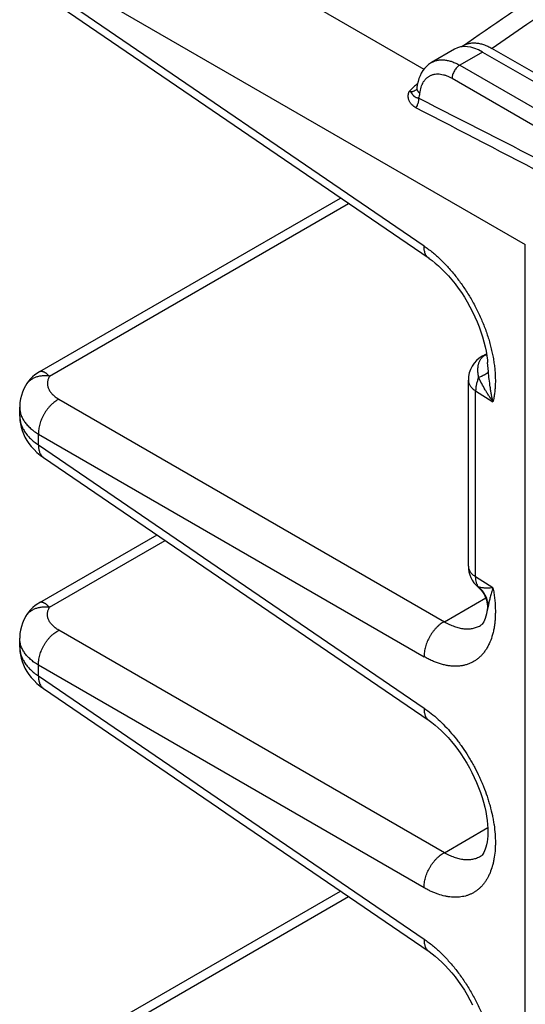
# Model space of a CAD drawing. Header units: inches. Extents: x 0 to 34, y 0 to 22.
# Tile 50 of 103: x 9.4 to 10.1, y 15.4 to 16.7. Entities that reach past the tile are written whole.
import ezdxf

# ---------------------------------------------------------------- set-up
doc = ezdxf.new("R2010")
doc.units = ezdxf.units.IN
doc.header["$LTSCALE"] = 1.87
doc.header["$MEASUREMENT"] = 0
doc.layers.get('0').update_dxf_attribs({"linetype": 'CONTINUOUS'})

msp = doc.modelspace()

# ---------------------------------------------------------------- linework, layer by layer
at = {"color": 7, "linetype": 'CONTINUOUS'}
for p, q in [((9.5072, 16.9397), (9.9743, 16.67)), ((9.4366, 16.8174), (10.1158, 16.4252)), ((9.9746, 16.4231), (9.4366, 16.7905)), ((9.9815, 16.4057), (9.4435, 16.7731)), ((10.0169, 16.6979), (9.985, 16.6795)), ((10.0561, 16.694), (10.0243, 16.6756)), ((10.0561, 16.694), (10.2003, 16.6107)), ((11.3725, 15.9466), (10.0693, 16.699)), ((9.985, 16.6795), (9.985, 16.6795)), ((10.0243, 16.6756), (10.1684, 16.5924)), ((10.0137, 16.6573), (10.1578, 16.574)), ((9.4383, 16.248), (9.8578, 16.4902)), ((9.4519, 16.2416), (9.8691, 16.4825)), ((10.1158, 13.745), (10.1158, 16.4252)), ((10.0556, 16.2695), (10.0616, 16.2729)), ((10.0599, 16.271), (10.0617, 16.272)), ((10.0643, 16.2479), (10.0631, 16.2605)), ((10.0363, 15.9765), (10.0363, 16.236)), ((9.4184, 16.228), (9.4184, 16.228)), ((10.0465, 15.9615), (10.0465, 16.221)), ((10.0465, 16.221), (10.0707, 16.2057)), ((9.4648, 16.2095), (10.0029, 15.8988)), ((9.4103, 16.1859), (9.4103, 16.1981)), ((9.4103, 16.1859), (9.4103, 16.1859)), ((9.4366, 16.1455), (9.4366, 16.1606)), ((9.4366, 16.1606), (9.9746, 15.8499)), ((9.4366, 16.1455), (9.9746, 15.7781)), ((9.4435, 16.1281), (9.9815, 15.7607)), ((9.4383, 15.9255), (9.6019, 16.0199)), ((9.4519, 15.9191), (9.6132, 16.0122)), ((10.0707, 15.9462), (10.0465, 15.9615)), ((10.0029, 15.8988), (10.0605, 15.9321)), ((10.0643, 15.922), (10.0625, 15.9142)), ((9.4184, 15.9055), (9.4184, 15.9055)), ((10.0531, 15.8933), (10.0531, 15.8933)), ((9.4103, 15.8634), (9.4103, 15.8756)), ((10.0029, 15.5763), (9.4648, 15.887)), ((9.4366, 15.823), (9.4366, 15.838)), ((9.9746, 15.5274), (9.4366, 15.838)), ((9.4366, 15.823), (9.9746, 15.4556)), ((9.4435, 15.8056), (9.9815, 15.4382)), ((10.0029, 15.5763), (10.0634, 15.6113)), ((10.0531, 15.5708), (10.0531, 15.5708)), ((9.4383, 15.2805), (9.8578, 15.5227)), ((9.4519, 15.2741), (9.8691, 15.515))]:
    msp.add_line(p, q, dxfattribs=at)
for points in [[(9.985, 16.6795), (9.9836, 16.6786), (9.9806, 16.6764), (9.9778, 16.674), (9.9752, 16.6712), (9.9729, 16.6681), (9.9707, 16.6647), (9.9689, 16.661), (9.9673, 16.657), (9.9661, 16.6528), (9.9651, 16.6483), (9.9645, 16.6439)], [(9.9645, 16.6439), (9.9645, 16.6434), (9.9644, 16.6428), (9.9643, 16.6424), (9.9642, 16.6421), (9.9641, 16.642)], [(9.9815, 16.4057), (9.9856, 16.4028), (9.9901, 16.3993), (9.9947, 16.3954), (9.9993, 16.3911), (10.004, 16.3864), (10.0087, 16.3814), (10.0133, 16.3761), (10.0178, 16.3704), (10.0223, 16.3644), (10.0266, 16.3582), (10.0308, 16.3518), (10.0348, 16.3451), (10.0386, 16.3383), (10.0421, 16.3314), (10.0455, 16.3244), (10.0485, 16.3174), (10.0513, 16.3103), (10.0539, 16.3033), (10.0561, 16.2963), (10.058, 16.2895), (10.0597, 16.2827), (10.061, 16.2762), (10.062, 16.2699), (10.0628, 16.2638), (10.0631, 16.2605)], [(9.4383, 16.248), (9.435, 16.2459), (9.4316, 16.2434), (9.4284, 16.2407), (9.4254, 16.2377), (9.4227, 16.2345), (9.4203, 16.2311), (9.4184, 16.228)], [(9.4184, 16.228), (9.4162, 16.224), (9.4142, 16.2193), (9.4126, 16.2145), (9.4115, 16.2097), (9.4107, 16.2049), (9.4103, 16.2), (9.4103, 16.1981)], [(9.4103, 16.1859), (9.4103, 16.1845), (9.4106, 16.1797), (9.4113, 16.175), (9.4123, 16.1703), (9.4137, 16.1656), (9.4155, 16.161), (9.4177, 16.1564), (9.4202, 16.1519), (9.4232, 16.1475), (9.4265, 16.1433), (9.4303, 16.1391), (9.4344, 16.1352), (9.439, 16.1314), (9.4435, 16.1281)], [(10.0499, 15.9472), (10.0519, 15.9453), (10.0541, 15.9429), (10.0561, 15.9403), (10.0579, 15.9376), (10.0594, 15.9347), (10.0606, 15.9318), (10.0616, 15.9289), (10.0622, 15.9261), (10.0627, 15.9233), (10.0629, 15.9206), (10.0629, 15.9181), (10.0627, 15.9158), (10.0625, 15.9142)], [(9.4383, 15.9255), (9.4354, 15.9237), (9.4319, 15.9212), (9.4286, 15.9184), (9.4256, 15.9154), (9.4228, 15.9122), (9.4203, 15.9087), (9.4184, 15.9055)], [(9.4184, 15.9055), (9.4162, 15.9014), (9.4142, 15.8967), (9.4126, 15.892), (9.4115, 15.8871), (9.4107, 15.8823), (9.4103, 15.8775), (9.4103, 15.8756)], [(10.0625, 15.9142), (10.0623, 15.9132), (10.0616, 15.9096), (10.0608, 15.9063), (10.0598, 15.9034), (10.0588, 15.9008), (10.0577, 15.8986), (10.0566, 15.8968), (10.0555, 15.8955), (10.0546, 15.8945), (10.0537, 15.8938), (10.0531, 15.8933)], [(9.4103, 15.8634), (9.4103, 15.862), (9.4106, 15.8572), (9.4113, 15.8525), (9.4123, 15.8478), (9.4137, 15.8431), (9.4155, 15.8385), (9.4177, 15.8339), (9.4202, 15.8294), (9.4232, 15.825), (9.4265, 15.8208), (9.4303, 15.8166), (9.4344, 15.8127), (9.439, 15.8089), (9.4435, 15.8056)], [(9.9815, 15.7607), (9.9855, 15.7579), (9.9899, 15.7544), (9.9944, 15.7506), (9.999, 15.7464), (10.0036, 15.7419), (10.0082, 15.737), (10.0127, 15.7317), (10.0172, 15.7262), (10.0216, 15.7204), (10.0259, 15.7143), (10.03, 15.708), (10.034, 15.7015), (10.0377, 15.6949), (10.0413, 15.6881), (10.0446, 15.6812), (10.0477, 15.6743), (10.0506, 15.6673), (10.0531, 15.6604), (10.0554, 15.6535), (10.0574, 15.6467), (10.0591, 15.6401), (10.0605, 15.6336), (10.0617, 15.6273), (10.0625, 15.6213), (10.0631, 15.6155), (10.0634, 15.61), (10.0635, 15.6048), (10.0633, 15.5999), (10.063, 15.5954), (10.0624, 15.5913), (10.0617, 15.5875), (10.0609, 15.5842), (10.0599, 15.5813), (10.0589, 15.5787), (10.0578, 15.5764), (10.0567, 15.5745), (10.0556, 15.5731), (10.0546, 15.572), (10.0538, 15.5713), (10.0531, 15.5708)], [(9.9815, 15.4382), (9.9856, 15.4353), (9.9901, 15.4318), (9.9947, 15.4279), (9.9993, 15.4236), (10.004, 15.419), (10.0086, 15.4139), (10.0132, 15.4086), (10.0178, 15.4029), (10.0223, 15.397), (10.0266, 15.3907), (10.0308, 15.3843), (10.0348, 15.3777), (10.0385, 15.3709), (10.0421, 15.364)]]:
    msp.add_lwpolyline(points, dxfattribs=at)
for centre, radius, start, end in [((18.6499, 4.2704), 15.1028, 122.82507, 124.62089), ((10.0426, 16.6796), 0.027, 124.6116, 127.2833), ((10.0525, 16.5477), 0.1343, 130.3983, 136.9136), ((9.9539, 16.6531), 0.0151, 311.3087, 313.0549), ((-12.2868, -27.0983), 49.0647, 62.77728, 63.02769), ((-16.2869, -34.0988), 57.1058, 62.41997, 62.63424), ((10.0749, 16.236), 0.0386, 120.0013, 180), ((10.0575, 16.2846), 0.0138, 280.261, 288.1853), ((10.0749, 15.9765), 0.0386, 180, 229.5), ((10.0254, 15.9173), 0.0392, 6.8947, 49.7757)]:
    msp.add_arc(centre, radius, start, end, dxfattribs=at)
msp.add_ellipse((10.0566, 16.6284), major_axis=(-0.0395, 0.0696), ratio=0.572274, start_param=-0.772426, end_param=0.004287, dxfattribs=at)
for points, knots in [([(10.0273, 16.7019), (10.1136, 16.7614), (10.2885, 16.8795), (10.5561, 17.052), (10.8301, 17.2211), (11.1106, 17.3866), (11.3973, 17.5485), (11.6901, 17.7066), (11.9888, 17.8609), (12.1909, 17.9607), (12.2929, 18.01)], [0, 0, 0, 0, 0.120166, 0.241737, 0.364703, 0.489054, 0.614777, 0.741854, 0.870268, 1, 1, 1, 1]), ([(10.0273, 16.7019), (10.0279, 16.7023), (10.0293, 16.7032), (10.0315, 16.7043), (10.0337, 16.7052), (10.0361, 16.7059), (10.0385, 16.7064), (10.0411, 16.7067), (10.0437, 16.7068), (10.0473, 16.7067), (10.052, 16.706), (10.0577, 16.7045), (10.0636, 16.7021), (10.0674, 16.7001), (10.0693, 16.699)], [0, 0, 0, 0, 0.054304, 0.108641, 0.163303, 0.218575, 0.274723, 0.331994, 0.390608, 0.450755, 0.576186, 0.709292, 0.850538, 1, 1, 1, 1]), ([(9.985, 16.6795), (9.9857, 16.6798), (9.987, 16.6805), (9.9891, 16.6814), (9.9912, 16.6821), (9.9935, 16.6826), (9.9958, 16.683), (9.999, 16.6832), (10.0031, 16.6831), (10.0083, 16.6822), (10.0136, 16.6807), (10.019, 16.6785), (10.0225, 16.6766), (10.0243, 16.6756)], [0, 0, 0, 0, 0.053977, 0.108194, 0.162905, 0.21835, 0.274755, 0.332326, 0.451601, 0.577421, 0.710552, 0.851388, 1, 1, 1, 1]), ([(10.0243, 16.6756), (10.0239, 16.6754), (10.0232, 16.675), (10.0222, 16.6742), (10.0211, 16.6733), (10.0198, 16.672), (10.0183, 16.6702), (10.0167, 16.6678), (10.0154, 16.6652), (10.0145, 16.6629), (10.0141, 16.6611), (10.0138, 16.6598), (10.0137, 16.6585), (10.0137, 16.6577), (10.0137, 16.6573)], [0, 0, 0, 0, 0.055991, 0.114431, 0.175086, 0.237668, 0.367183, 0.500005, 0.632827, 0.762339, 0.82492, 0.885573, 0.944011, 1, 1, 1, 1]), ([(9.9688, 16.6363), (9.9689, 16.6378), (9.9693, 16.6407), (9.9703, 16.6448), (9.9717, 16.6485), (9.9731, 16.6514), (9.9744, 16.6535), (9.9755, 16.6549), (9.9767, 16.6563), (9.9779, 16.6575), (9.9792, 16.6586), (9.9805, 16.6596), (9.982, 16.6605), (9.9835, 16.6613), (9.9851, 16.6619), (9.9867, 16.6625), (9.9884, 16.6629), (9.9907, 16.6633), (9.9938, 16.6635), (9.9976, 16.6632), (10.0015, 16.6624), (10.0055, 16.6612), (10.0096, 16.6594), (10.0123, 16.658), (10.0137, 16.6573)], [0, 0, 0, 0, 0.071585, 0.139506, 0.203907, 0.265096, 0.294641, 0.323571, 0.351973, 0.379939, 0.40757, 0.434974, 0.462264, 0.489556, 0.516963, 0.544599, 0.572573, 0.600984, 0.659449, 0.720667, 0.785102, 0.853057, 0.924684, 1, 1, 1, 1]), ([(9.9629, 16.6163), (9.9619, 16.6169), (9.96, 16.618), (9.9578, 16.6199), (9.9564, 16.6215), (9.9554, 16.6228), (9.9545, 16.6242), (9.9538, 16.6257), (9.9532, 16.6273), (9.9527, 16.629), (9.9525, 16.6307), (9.9524, 16.6321), (9.9524, 16.6333), (9.9525, 16.6342), (9.9527, 16.6351), (9.9528, 16.6358), (9.953, 16.6364), (9.9531, 16.6369), (9.9533, 16.6373), (9.9535, 16.6378), (9.9536, 16.6381), (9.9538, 16.6384), (9.9539, 16.6386), (9.954, 16.6388), (9.9541, 16.639), (9.9542, 16.6392), (9.9543, 16.6393), (9.9544, 16.6394), (9.9544, 16.6394), (9.9544, 16.6395)], [0, 0, 0, 0, 0.121701, 0.241905, 0.30183, 0.361783, 0.4219, 0.482327, 0.543213, 0.604717, 0.667014, 0.730299, 0.762395, 0.794828, 0.827636, 0.860867, 0.877665, 0.894597, 0.911675, 0.928911, 0.946326, 0.955112, 0.963951, 0.972843, 0.981791, 0.986291, 0.990814, 0.995372, 1, 1, 1, 1]), ([(9.9544, 16.6395), (9.9546, 16.6394), (9.955, 16.6392), (9.9557, 16.6391), (9.9563, 16.639), (9.9569, 16.6389), (9.9576, 16.6389), (9.9582, 16.639), (9.9588, 16.6391), (9.9596, 16.6393), (9.9606, 16.6397), (9.9617, 16.6402), (9.9628, 16.641), (9.9635, 16.6415), (9.9638, 16.6418)], [0, 0, 0, 0, 0.064137, 0.127259, 0.189578, 0.251319, 0.312748, 0.37409, 0.435478, 0.496986, 0.620558, 0.745392, 0.871838, 1, 1, 1, 1]), ([(9.9669, 16.6294), (9.9666, 16.6295), (9.9658, 16.6296), (9.9647, 16.6298), (9.9637, 16.6302), (9.9628, 16.6307), (9.9619, 16.6312), (9.9611, 16.6318), (9.9604, 16.6324), (9.9598, 16.633), (9.9594, 16.6335), (9.9591, 16.6339), (9.9589, 16.6343), (9.9586, 16.6347), (9.9583, 16.6351), (9.9581, 16.6355), (9.9578, 16.6359), (9.9575, 16.6363), (9.9573, 16.6366), (9.9571, 16.6369), (9.957, 16.6371), (9.9569, 16.6373), (9.9568, 16.6374), (9.9567, 16.6376), (9.9565, 16.6377), (9.9564, 16.6379), (9.9563, 16.638), (9.9562, 16.6381), (9.956, 16.6382), (9.9559, 16.6383), (9.9558, 16.6384), (9.9557, 16.6385), (9.9556, 16.6386), (9.9554, 16.6387), (9.9553, 16.6389), (9.9551, 16.639), (9.955, 16.6391), (9.9549, 16.6392), (9.9547, 16.6393), (9.9545, 16.6394), (9.9544, 16.6395)], [0, 0, 0, 0, 0.069429, 0.1363, 0.200887, 0.26348, 0.324371, 0.383881, 0.442342, 0.500072, 0.528753, 0.55735, 0.585882, 0.614382, 0.642888, 0.671453, 0.700214, 0.729319, 0.758856, 0.773816, 0.788944, 0.804288, 0.812054, 0.819891, 0.83577, 0.851931, 0.860158, 0.868528, 0.877072, 0.885783, 0.894634, 0.903593, 0.912632, 0.921752, 0.940336, 0.949839, 0.959519, 0.969395, 0.979452, 1, 1, 1, 1]), ([(9.9645, 16.6439), (9.9645, 16.6436), (9.9645, 16.6429), (9.9646, 16.6419), (9.965, 16.6409), (9.9653, 16.64), (9.9657, 16.6394), (9.9662, 16.6388), (9.9668, 16.638), (9.9677, 16.6371), (9.9684, 16.6366), (9.9688, 16.6363)], [0, 0, 0, 0, 0.110512, 0.222757, 0.338314, 0.458499, 0.520679, 0.584354, 0.71638, 0.854936, 1, 1, 1, 1]), ([(9.9669, 16.6294), (9.9674, 16.6305), (9.968, 16.6321), (9.9685, 16.6345), (9.9687, 16.6357), (9.9688, 16.6363)], [0, 0, 0, 0, 0.477843, 0.733245, 1, 1, 1, 1]), ([(9.9669, 16.6294), (9.967, 16.6289), (9.967, 16.6278), (9.9668, 16.6262), (9.9665, 16.6245), (9.9661, 16.6228), (9.9655, 16.6211), (9.9645, 16.6189), (9.9636, 16.6173), (9.9629, 16.6163)], [0, 0, 0, 0, 0.113074, 0.231389, 0.354208, 0.480612, 0.609558, 0.739921, 1, 1, 1, 1]), ([(9.9815, 16.4057), (9.981, 16.4061), (9.9798, 16.407), (9.9784, 16.4087), (9.9771, 16.4105), (9.9761, 16.4127), (9.9754, 16.415), (9.9748, 16.4176), (9.9746, 16.4203), (9.9746, 16.4222), (9.9746, 16.4231)], [0, 0, 0, 0, 0.109259, 0.220366, 0.335019, 0.45465, 0.580364, 0.712921, 0.852753, 1, 1, 1, 1]), ([(9.9746, 16.4231), (9.9766, 16.4218), (9.9805, 16.419), (9.9862, 16.4145), (9.9919, 16.4097), (9.9975, 16.4045), (10.003, 16.399), (10.0084, 16.3932), (10.0138, 16.3871), (10.0189, 16.3807), (10.0239, 16.3741), (10.0288, 16.3672), (10.0335, 16.3602), (10.038, 16.353), (10.0422, 16.3456), (10.0476, 16.3355), (10.0538, 16.3227), (10.0591, 16.3097), (10.0628, 16.2991), (10.0653, 16.2913), (10.0674, 16.2834), (10.0693, 16.2756), (10.0709, 16.2679), (10.0721, 16.2603), (10.0731, 16.2528), (10.0737, 16.2455), (10.074, 16.2383), (10.074, 16.2313), (10.0737, 16.2246), (10.073, 16.2181), (10.0721, 16.2118), (10.0712, 16.2077), (10.0707, 16.2057)], [0, 0, 0, 0, 0.028427, 0.057633, 0.08758, 0.118224, 0.149515, 0.1814, 0.21382, 0.246712, 0.280013, 0.313653, 0.347565, 0.381675, 0.415912, 0.450202, 0.518636, 0.5864, 0.619855, 0.65293, 0.685559, 0.717677, 0.749225, 0.780146, 0.810389, 0.839907, 0.868657, 0.896608, 0.923733, 0.950011, 0.975432, 1, 1, 1, 1]), ([(10.0507, 16.2397), (10.0504, 16.2414), (10.05, 16.2438), (10.0497, 16.2471), (10.0496, 16.2495), (10.0496, 16.2518), (10.0498, 16.2547), (10.0502, 16.2575), (10.051, 16.2602), (10.0517, 16.2621), (10.0526, 16.2639), (10.0537, 16.2656), (10.055, 16.2672), (10.0565, 16.2686), (10.0581, 16.2699), (10.0593, 16.2707), (10.0599, 16.271)], [0, 0, 0, 0, 0.144103, 0.21355, 0.281084, 0.346658, 0.410305, 0.532247, 0.591097, 0.64895, 0.70623, 0.763409, 0.820958, 0.87933, 0.938926, 1, 1, 1, 1]), ([(10.0556, 16.2695), (10.056, 16.2696), (10.0566, 16.27), (10.0577, 16.2704), (10.0588, 16.2708), (10.0595, 16.271), (10.0599, 16.271)], [0, 0, 0, 0, 0.246862, 0.494998, 0.74567, 1, 1, 1, 1]), ([(9.4383, 16.248), (9.4385, 16.2481), (9.4388, 16.2483), (9.4394, 16.2484), (9.44, 16.2485), (9.4407, 16.2485), (9.4414, 16.2484), (9.4422, 16.2482), (9.443, 16.2479), (9.4438, 16.2476), (9.4447, 16.2471), (9.4457, 16.2466), (9.4467, 16.246), (9.4477, 16.2453), (9.4487, 16.2445), (9.4497, 16.2436), (9.4508, 16.2426), (9.4515, 16.242), (9.4519, 16.2416)], [0, 0, 0, 0, 0.035249, 0.072019, 0.111184, 0.153452, 0.199279, 0.248959, 0.30286, 0.361323, 0.424584, 0.492735, 0.565625, 0.643133, 0.725213, 0.811987, 0.903643, 1, 1, 1, 1]), ([(10.0643, 16.2479), (10.0642, 16.2478), (10.064, 16.2474), (10.0637, 16.2469), (10.0632, 16.2464), (10.0627, 16.2459), (10.0621, 16.2454), (10.0614, 16.2449), (10.0607, 16.2444), (10.0598, 16.2438), (10.0589, 16.2433), (10.0576, 16.2426), (10.0561, 16.2419), (10.0546, 16.2412), (10.0529, 16.2405), (10.0516, 16.24), (10.0507, 16.2397)], [0, 0, 0, 0, 0.034111, 0.071467, 0.112399, 0.15714, 0.205838, 0.258573, 0.315378, 0.376245, 0.441134, 0.50998, 0.659159, 0.739272, 0.822889, 1, 1, 1, 1]), ([(10.0707, 16.2057), (10.0703, 16.2074), (10.0695, 16.2108), (10.0685, 16.216), (10.0676, 16.2212), (10.0665, 16.2282), (10.0654, 16.2372), (10.0646, 16.2443), (10.0643, 16.2479)], [0, 0, 0, 0, 0.121683, 0.24458, 0.368521, 0.493384, 0.745442, 1, 1, 1, 1]), ([(9.4519, 16.2416), (9.4502, 16.2419), (9.4467, 16.2422), (9.4415, 16.242), (9.4373, 16.2413), (9.4342, 16.2404), (9.4319, 16.2396), (9.4298, 16.2386), (9.4277, 16.2375), (9.4258, 16.2363), (9.424, 16.2349), (9.4223, 16.2333), (9.4209, 16.2317), (9.4195, 16.2299), (9.4187, 16.2287), (9.4184, 16.228)], [0, 0, 0, 0, 0.138056, 0.272355, 0.402505, 0.466023, 0.528496, 0.589966, 0.650495, 0.710169, 0.769093, 0.827391, 0.885204, 0.942686, 1, 1, 1, 1]), ([(9.4519, 16.2416), (9.4515, 16.2409), (9.4508, 16.2395), (9.45, 16.2374), (9.4494, 16.2352), (9.4491, 16.233), (9.449, 16.2308), (9.4493, 16.2286), (9.4497, 16.2265), (9.4505, 16.2244), (9.4514, 16.2223), (9.4527, 16.2202), (9.4541, 16.2182), (9.4558, 16.2163), (9.4578, 16.2145), (9.4599, 16.2127), (9.4623, 16.211), (9.464, 16.21), (9.4648, 16.2095)], [0, 0, 0, 0, 0.060966, 0.119982, 0.177452, 0.233856, 0.289714, 0.345567, 0.401962, 0.459418, 0.518402, 0.579332, 0.642553, 0.708331, 0.776863, 0.848287, 0.922671, 1, 1, 1, 1]), ([(10.0363, 16.236), (10.0363, 16.2354), (10.0364, 16.234), (10.037, 16.2319), (10.0378, 16.2299), (10.0389, 16.2279), (10.0404, 16.226), (10.0422, 16.2242), (10.0442, 16.2225), (10.0457, 16.2215), (10.0465, 16.221)], [0, 0, 0, 0, 0.109306, 0.220454, 0.335138, 0.454785, 0.580496, 0.713031, 0.852819, 1, 1, 1, 1]), ([(10.0507, 16.2397), (10.05, 16.2381), (10.0488, 16.235), (10.0475, 16.2302), (10.0467, 16.2256), (10.0465, 16.2225), (10.0465, 16.221)], [0, 0, 0, 0, 0.265892, 0.522783, 0.768143, 1, 1, 1, 1]), ([(10.0707, 16.2057), (10.0697, 16.2071), (10.0678, 16.2099), (10.065, 16.2141), (10.0623, 16.2184), (10.0589, 16.224), (10.055, 16.2311), (10.0521, 16.2368), (10.0507, 16.2397)], [0, 0, 0, 0, 0.12896, 0.256985, 0.38395, 0.509775, 0.757663, 1, 1, 1, 1]), ([(9.4648, 16.2095), (9.4639, 16.209), (9.4619, 16.2078), (9.4591, 16.2058), (9.4563, 16.2035), (9.4536, 16.201), (9.4511, 16.1982), (9.4486, 16.1952), (9.4464, 16.192), (9.4443, 16.1887), (9.4425, 16.1853), (9.4409, 16.1817), (9.4395, 16.1781), (9.4383, 16.1745), (9.4375, 16.1709), (9.4369, 16.1674), (9.4366, 16.1639), (9.4365, 16.1617), (9.4366, 16.1606)], [0, 0, 0, 0, 0.056546, 0.115317, 0.176109, 0.238662, 0.302677, 0.367816, 0.433718, 0.500005, 0.566292, 0.632194, 0.697332, 0.761345, 0.823897, 0.884687, 0.943456, 1, 1, 1, 1]), ([(9.4103, 16.1981), (9.4103, 16.1973), (9.4104, 16.1955), (9.4107, 16.1929), (9.4112, 16.1903), (9.412, 16.1878), (9.413, 16.1852), (9.4145, 16.1818), (9.4171, 16.1777), (9.4209, 16.173), (9.4254, 16.1685), (9.4307, 16.1643), (9.4346, 16.1618), (9.4366, 16.1606)], [0, 0, 0, 0, 0.054354, 0.108894, 0.163866, 0.219509, 0.276046, 0.333686, 0.452927, 0.578515, 0.711288, 0.851728, 1, 1, 1, 1]), ([(9.4103, 16.1859), (9.4103, 16.185), (9.4104, 16.1832), (9.4107, 16.1804), (9.4112, 16.1777), (9.412, 16.175), (9.413, 16.1722), (9.4145, 16.1686), (9.4171, 16.1642), (9.4208, 16.1591), (9.4246, 16.1551), (9.4279, 16.152), (9.4316, 16.149), (9.4345, 16.1469), (9.4366, 16.1455)], [0, 0, 0, 0, 0.05476, 0.1098, 0.16533, 0.221551, 0.278651, 0.336799, 0.456771, 0.582542, 0.714788, 0.78349, 0.85393, 1, 1, 1, 1]), ([(9.4366, 16.1455), (9.4365, 16.1445), (9.4366, 16.1427), (9.4368, 16.1399), (9.4373, 16.1374), (9.4381, 16.135), (9.4391, 16.1329), (9.4403, 16.131), (9.4418, 16.1294), (9.4429, 16.1285), (9.4435, 16.1281)], [0, 0, 0, 0, 0.147246, 0.287076, 0.419633, 0.545348, 0.66498, 0.779634, 0.890742, 1, 1, 1, 1]), ([(10.0363, 15.9765), (10.0363, 15.9759), (10.0364, 15.9745), (10.037, 15.9724), (10.0378, 15.9704), (10.0389, 15.9684), (10.0404, 15.9665), (10.0422, 15.9647), (10.0442, 15.963), (10.0457, 15.962), (10.0465, 15.9615)], [0, 0, 0, 0, 0.109306, 0.220454, 0.335138, 0.454785, 0.580496, 0.713031, 0.852819, 1, 1, 1, 1]), ([(10.0507, 15.9472), (10.0503, 15.9477), (10.0497, 15.9486), (10.0488, 15.9501), (10.0481, 15.9518), (10.0473, 15.9541), (10.0466, 15.9574), (10.0465, 15.9601), (10.0465, 15.9615)], [0, 0, 0, 0, 0.111033, 0.225259, 0.343228, 0.465371, 0.723138, 1, 1, 1, 1]), ([(10.0707, 15.9462), (10.0712, 15.9437), (10.072, 15.9387), (10.073, 15.9312), (10.0737, 15.9238), (10.074, 15.9166), (10.074, 15.9096), (10.0737, 15.9028), (10.0731, 15.8963), (10.0722, 15.89), (10.0709, 15.884), (10.0689, 15.8764), (10.0662, 15.8694), (10.0628, 15.8629), (10.0601, 15.8585), (10.057, 15.8545), (10.0537, 15.8508), (10.0501, 15.8476), (10.0463, 15.8447), (10.0422, 15.8423), (10.0379, 15.8402), (10.0334, 15.8386), (10.0287, 15.8375), (10.0239, 15.8368), (10.0188, 15.8365), (10.0136, 15.8367), (10.0083, 15.8373), (10.0029, 15.8383), (9.9973, 15.8398), (9.9917, 15.8417), (9.986, 15.844), (9.9803, 15.8467), (9.9765, 15.8488), (9.9746, 15.8499)], [0, 0, 0, 0, 0.041619, 0.082338, 0.122087, 0.160813, 0.19847, 0.235022, 0.270438, 0.304705, 0.337826, 0.369814, 0.430484, 0.459324, 0.487265, 0.514413, 0.540896, 0.566861, 0.59247, 0.617893, 0.643311, 0.668902, 0.694838, 0.721282, 0.74838, 0.776261, 0.805033, 0.834784, 0.865585, 0.897483, 0.93051, 0.964683, 1, 1, 1, 1]), ([(10.0507, 15.9472), (10.0506, 15.9472), (10.0504, 15.9471), (10.0503, 15.9471), (10.0501, 15.9471), (10.05, 15.9471), (10.0499, 15.9471), (10.0499, 15.9472), (10.0499, 15.9472)], [0, 0, 0, 0, 0.308795, 0.566187, 0.680738, 0.789115, 0.894434, 1, 1, 1, 1]), ([(10.0707, 15.9462), (10.0697, 15.9461), (10.0678, 15.9459), (10.065, 15.9457), (10.0624, 15.9456), (10.0598, 15.9456), (10.0574, 15.9458), (10.0543, 15.9463), (10.0521, 15.9468), (10.0507, 15.9472)], [0, 0, 0, 0, 0.144772, 0.282899, 0.414892, 0.541269, 0.662499, 0.779061, 1, 1, 1, 1]), ([(10.0707, 15.9462), (10.0703, 15.9451), (10.0695, 15.9429), (10.0685, 15.9395), (10.0676, 15.9363), (10.0668, 15.9333), (10.0661, 15.9303), (10.0652, 15.9266), (10.0646, 15.9238), (10.0643, 15.922)], [0, 0, 0, 0, 0.144364, 0.282711, 0.415375, 0.542593, 0.664541, 0.781368, 1, 1, 1, 1]), ([(9.4184, 15.9055), (9.4187, 15.9062), (9.4195, 15.9074), (9.4209, 15.9092), (9.4223, 15.9108), (9.424, 15.9124), (9.4258, 15.9137), (9.4277, 15.915), (9.4298, 15.9161), (9.4319, 15.9171), (9.4342, 15.9179), (9.4373, 15.9188), (9.4415, 15.9195), (9.4467, 15.9197), (9.4502, 15.9194), (9.4519, 15.9191)], [0, 0, 0, 0, 0.057314, 0.114796, 0.17261, 0.230907, 0.289831, 0.349505, 0.410034, 0.471503, 0.533977, 0.597495, 0.727644, 0.861943, 1, 1, 1, 1]), ([(9.4519, 15.9191), (9.4515, 15.9194), (9.4508, 15.9201), (9.4497, 15.9211), (9.4489, 15.9218), (9.4482, 15.9224), (9.4475, 15.9229), (9.4467, 15.9235), (9.4457, 15.9241), (9.4447, 15.9246), (9.4439, 15.9251), (9.443, 15.9254), (9.4422, 15.9257), (9.4414, 15.9259), (9.4407, 15.926), (9.44, 15.926), (9.4394, 15.9259), (9.4388, 15.9258), (9.4385, 15.9256), (9.4383, 15.9255)], [0, 0, 0, 0, 0.096304, 0.187889, 0.274622, 0.316264, 0.356817, 0.434556, 0.507544, 0.575586, 0.638627, 0.696942, 0.750933, 0.800766, 0.846623, 0.888837, 0.927935, 0.964699, 1, 1, 1, 1]), ([(9.4648, 15.887), (9.464, 15.8875), (9.4623, 15.8885), (9.4592, 15.8907), (9.4565, 15.8931), (9.4541, 15.8957), (9.4527, 15.8977), (9.4514, 15.8998), (9.4505, 15.9018), (9.4497, 15.904), (9.4493, 15.9061), (9.449, 15.9083), (9.4491, 15.9105), (9.4494, 15.9127), (9.45, 15.9149), (9.4508, 15.917), (9.4515, 15.9184), (9.4519, 15.9191)], [0, 0, 0, 0, 0.077337, 0.151726, 0.291599, 0.357384, 0.420612, 0.481548, 0.54054, 0.598001, 0.654402, 0.710261, 0.766124, 0.822533, 0.88001, 0.939031, 1, 1, 1, 1]), ([(10.0029, 15.8988), (10.0019, 15.8983), (9.9999, 15.8972), (9.9971, 15.8952), (9.9943, 15.8929), (9.9916, 15.8903), (9.9891, 15.8876), (9.9867, 15.8846), (9.9844, 15.8814), (9.9824, 15.8781), (9.9805, 15.8746), (9.9789, 15.8711), (9.9775, 15.8675), (9.9764, 15.8639), (9.9755, 15.8603), (9.9749, 15.8567), (9.9746, 15.8533), (9.9746, 15.851), (9.9746, 15.8499)], [0, 0, 0, 0, 0.056546, 0.115317, 0.176109, 0.238662, 0.302677, 0.367816, 0.433718, 0.500005, 0.566292, 0.632194, 0.697332, 0.761345, 0.823897, 0.884687, 0.943456, 1, 1, 1, 1]), ([(10.0029, 15.8988), (10.0051, 15.8975), (10.0097, 15.895), (10.0166, 15.8921), (10.0233, 15.89), (10.0289, 15.889), (10.0332, 15.8887), (10.0363, 15.8887), (10.0393, 15.8889), (10.0423, 15.8893), (10.0451, 15.89), (10.0479, 15.8909), (10.0505, 15.892), (10.0522, 15.8929), (10.0531, 15.8933)], [0, 0, 0, 0, 0.149792, 0.291157, 0.424295, 0.549754, 0.609916, 0.668546, 0.725826, 0.781965, 0.837193, 0.891764, 0.945941, 1, 1, 1, 1]), ([(9.4366, 15.838), (9.4346, 15.8393), (9.4307, 15.8418), (9.4254, 15.846), (9.4209, 15.8505), (9.4171, 15.8552), (9.4145, 15.8593), (9.413, 15.8627), (9.412, 15.8653), (9.4112, 15.8678), (9.4107, 15.8704), (9.4104, 15.873), (9.4103, 15.8748), (9.4103, 15.8756)], [0, 0, 0, 0, 0.148275, 0.288715, 0.421489, 0.547075, 0.666314, 0.723954, 0.780491, 0.836133, 0.891105, 0.945645, 1, 1, 1, 1]), ([(9.4366, 15.838), (9.4365, 15.8392), (9.4366, 15.8414), (9.4369, 15.8449), (9.4375, 15.8484), (9.4383, 15.852), (9.4395, 15.8556), (9.4409, 15.8592), (9.4425, 15.8628), (9.4443, 15.8662), (9.4464, 15.8695), (9.4486, 15.8727), (9.4511, 15.8757), (9.4536, 15.8785), (9.4563, 15.881), (9.4591, 15.8833), (9.4619, 15.8853), (9.4639, 15.8865), (9.4648, 15.887)], [0, 0, 0, 0, 0.056544, 0.115313, 0.176103, 0.238655, 0.302668, 0.367806, 0.433708, 0.499995, 0.566282, 0.632184, 0.697323, 0.761338, 0.823891, 0.884683, 0.943454, 1, 1, 1, 1]), ([(9.4103, 15.8634), (9.4103, 15.8625), (9.4104, 15.8607), (9.4107, 15.8579), (9.4112, 15.8552), (9.412, 15.8524), (9.413, 15.8497), (9.4145, 15.8461), (9.4171, 15.8417), (9.4208, 15.8366), (9.4246, 15.8326), (9.4279, 15.8295), (9.4316, 15.8265), (9.4345, 15.8244), (9.4366, 15.823)], [0, 0, 0, 0, 0.05476, 0.1098, 0.16533, 0.221551, 0.278651, 0.336799, 0.456771, 0.582542, 0.714788, 0.78349, 0.85393, 1, 1, 1, 1]), ([(9.4366, 15.823), (9.4365, 15.822), (9.4366, 15.8202), (9.4368, 15.8174), (9.4373, 15.8149), (9.4381, 15.8125), (9.4391, 15.8104), (9.4403, 15.8085), (9.4418, 15.8069), (9.4429, 15.806), (9.4435, 15.8056)], [0, 0, 0, 0, 0.147246, 0.287076, 0.419633, 0.545348, 0.66498, 0.779634, 0.890742, 1, 1, 1, 1]), ([(9.9746, 15.7781), (9.9746, 15.7772), (9.9746, 15.7753), (9.9748, 15.7726), (9.9754, 15.77), (9.9761, 15.7677), (9.9771, 15.7655), (9.9784, 15.7636), (9.9798, 15.762), (9.981, 15.7611), (9.9815, 15.7607)], [0, 0, 0, 0, 0.147247, 0.287079, 0.419636, 0.54535, 0.664981, 0.779634, 0.890741, 1, 1, 1, 1]), ([(9.9746, 15.7781), (9.978, 15.7758), (9.9847, 15.7708), (9.9944, 15.7625), (10.0039, 15.7531), (10.0131, 15.7429), (10.0204, 15.7338), (10.0261, 15.7261), (10.0316, 15.7182), (10.0368, 15.71), (10.0417, 15.7016), (10.0463, 15.693), (10.0507, 15.6842), (10.0547, 15.6753), (10.0584, 15.6664), (10.0617, 15.6574), (10.0646, 15.6484), (10.0672, 15.6395), (10.0694, 15.6306), (10.0711, 15.6217), (10.0725, 15.6131), (10.0737, 15.6026), (10.0741, 15.5923), (10.0739, 15.5843), (10.0735, 15.5767), (10.0725, 15.5694), (10.0711, 15.5624), (10.0694, 15.5558), (10.0673, 15.5496), (10.0646, 15.5438), (10.0625, 15.5398), (10.0601, 15.536), (10.0575, 15.5326), (10.0547, 15.5293), (10.0517, 15.5264), (10.0485, 15.5238), (10.0452, 15.5215), (10.0417, 15.5195), (10.038, 15.5178), (10.0341, 15.5164), (10.0301, 15.5153), (10.026, 15.5146), (10.0218, 15.5141), (10.0174, 15.514), (10.0129, 15.5142), (10.0083, 15.5148), (10.002, 15.516), (9.9957, 15.5178), (9.9893, 15.5201), (9.9844, 15.5222), (9.9795, 15.5247), (9.9762, 15.5265), (9.9746, 15.5274)], [0, 0, 0, 0, 0.033032, 0.067548, 0.103398, 0.140401, 0.178354, 0.197621, 0.21704, 0.256215, 0.275913, 0.295642, 0.335064, 0.354699, 0.37424, 0.412918, 0.431998, 0.450868, 0.48786, 0.505934, 0.523696, 0.558191, 0.591193, 0.607102, 0.622601, 0.652328, 0.666562, 0.68038, 0.706786, 0.719417, 0.731695, 0.743646, 0.755306, 0.766714, 0.777915, 0.788958, 0.799896, 0.810785, 0.821681, 0.832639, 0.843716, 0.854962, 0.866426, 0.878151, 0.890177, 0.902535, 0.915253, 0.941841, 0.955751, 0.97008, 0.98483, 1, 1, 1, 1]), ([(9.9746, 15.5274), (9.9746, 15.5285), (9.9746, 15.5308), (9.9749, 15.5342), (9.9755, 15.5378), (9.9764, 15.5414), (9.9775, 15.545), (9.9789, 15.5486), (9.9805, 15.5521), (9.9824, 15.5555), (9.9844, 15.5589), (9.9867, 15.5621), (9.9891, 15.565), (9.9916, 15.5678), (9.9943, 15.5704), (9.9971, 15.5727), (9.9999, 15.5747), (10.0019, 15.5758), (10.0029, 15.5763)], [0, 0, 0, 0, 0.056544, 0.115313, 0.176103, 0.238655, 0.302668, 0.367806, 0.433708, 0.499995, 0.566282, 0.632184, 0.697323, 0.761338, 0.823891, 0.884683, 0.943454, 1, 1, 1, 1]), ([(10.0531, 15.5708), (10.0522, 15.5703), (10.0505, 15.5695), (10.0479, 15.5684), (10.0451, 15.5675), (10.0423, 15.5668), (10.0393, 15.5664), (10.0363, 15.5662), (10.0332, 15.5662), (10.0289, 15.5665), (10.0233, 15.5675), (10.0166, 15.5696), (10.0097, 15.5725), (10.0051, 15.575), (10.0029, 15.5763)], [0, 0, 0, 0, 0.05406, 0.108236, 0.162806, 0.218035, 0.274174, 0.331454, 0.390084, 0.450246, 0.575705, 0.708843, 0.850208, 1, 1, 1, 1]), ([(9.9746, 15.4556), (9.9766, 15.4543), (9.9805, 15.4515), (9.9862, 15.447), (9.9919, 15.4421), (9.9975, 15.437), (10.003, 15.4314), (10.0084, 15.4256), (10.0138, 15.4195), (10.0189, 15.4132), (10.0239, 15.4066), (10.0288, 15.3997), (10.0335, 15.3927), (10.038, 15.3854), (10.0422, 15.3781), (10.0476, 15.368), (10.0538, 15.3552), (10.0591, 15.3421), (10.0628, 15.3316), (10.0653, 15.3237), (10.0674, 15.3159), (10.0693, 15.3081), (10.0709, 15.3004), (10.0721, 15.2928), (10.0731, 15.2853), (10.0737, 15.278), (10.074, 15.2708), (10.074, 15.2638), (10.0737, 15.2571), (10.073, 15.2505), (10.0721, 15.2443), (10.0712, 15.2402), (10.0707, 15.2382)], [0, 0, 0, 0, 0.028427, 0.057633, 0.08758, 0.118224, 0.149515, 0.1814, 0.21382, 0.246712, 0.280013, 0.313654, 0.347565, 0.381675, 0.415912, 0.450202, 0.518636, 0.5864, 0.619855, 0.65293, 0.685559, 0.717678, 0.749225, 0.780146, 0.810389, 0.839907, 0.868657, 0.896608, 0.923733, 0.950011, 0.975432, 1, 1, 1, 1]), ([(9.9746, 15.4556), (9.9746, 15.4547), (9.9746, 15.4528), (9.9748, 15.4501), (9.9754, 15.4475), (9.9761, 15.4452), (9.9771, 15.443), (9.9784, 15.4411), (9.9798, 15.4395), (9.981, 15.4386), (9.9815, 15.4382)], [0, 0, 0, 0, 0.147247, 0.287079, 0.419636, 0.54535, 0.664981, 0.779634, 0.890741, 1, 1, 1, 1])]:
    msp.add_open_spline(points, degree=3, knots=knots, dxfattribs=at)

doc.saveas('drawing.dxf')
